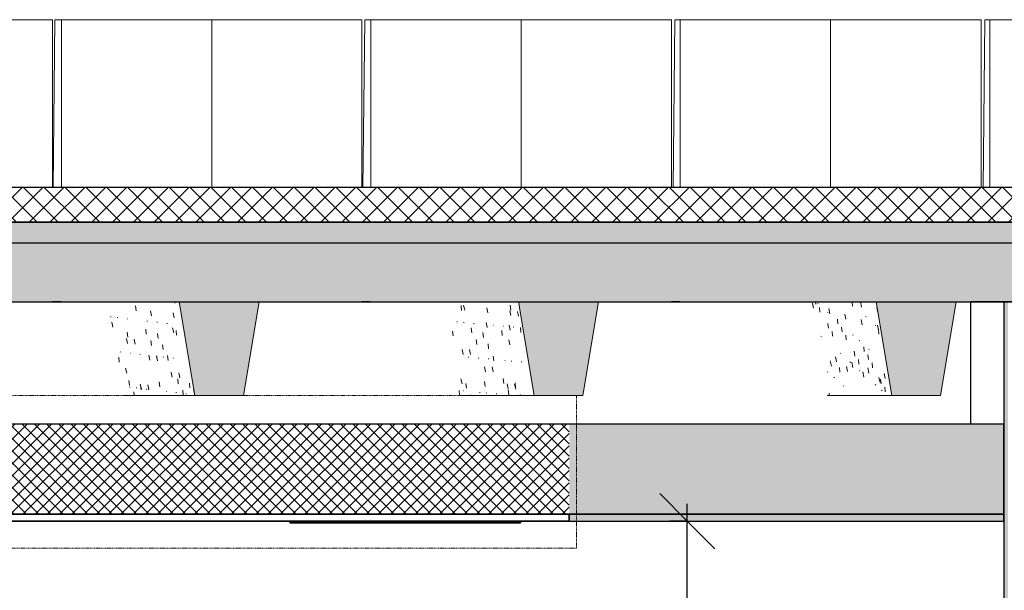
# Model space of a CAD drawing. Header units: centimetres. Extents: x -3137 to 8943, y -3619 to 550.
# Tile 6 of 47: x -332 to -48, y 231 to 396. Entities that reach past the tile are written whole.
import ezdxf

# ---------------------------------------------------------------- set-up
doc = ezdxf.new("R2010")
doc.units = ezdxf.units.CM
doc.linetypes.add('Projeté', pattern=[0.396875, 0.238125, -0.15875])
for name, color, linetype, lineweight in [('0-1', 7, 'Continuous', 5), ('COTGEN-50', 7, 'Continuous', 30), ('MUR', 7, 'Continuous', 25), ('MUR_C', 7, 'Continuous', 25), ('OSSATURE', 7, 'Continuous', 18), ('OSSATURE-3', 7, 'Continuous', 25), ('PLAF', 7, 'Continuous', 25), ('PLAF_C', 7, 'Continuous', 25), ('SOL', 7, 'Continuous', 25), ('SOL_C', 7, 'Continuous', 25), ('TOIT_C', 7, 'Continuous', 25)]:
    doc.layers.add(name, color=color, linetype=linetype, lineweight=lineweight)
for name, color, linetype, lineweight, true_color in [('A-FLOR-PATT-2', 7, 'Continuous', 18, 0x787878), ('A-ROOF-PATT-1', 9, 'Continuous', 5, 0x808080), ('ANNOTATIONS-3', 1, 'Projeté', 18, 0xff0000), ('COTGEN-1', 9, 'Continuous', 30, 0x808080), ('HACHURE_C-3', 7, 'Continuous', 5, 0xdadada), ('MOBILIER-2', 7, 'Continuous', 25, 0x7f7f7f), ('OSSATURE-1', 9, 'Continuous', 5, 0x808080), ('OSSATURE-2', 9, 'Continuous', 18, 0x808080), ('OSSATURE_C-1', 9, 'Continuous', 18, 0x808080), ('PLAF-1', 7, 'Continuous', 25, 0xffcd9b), ('PLAF-2', 7, 'Continuous', 25, 0x2ccfd3), ('PLAF-3', 7, 'Continuous', 18, 0x787878), ('PLAF_C-1', 7, 'Continuous', 25, 0xffcd9b), ('PLAF_C-2', 7, 'Continuous', 25, 0x2ccfd3), ('TOIT-1', 9, 'Continuous', 25, 0x808080), ('TOIT_C-1', 9, 'Continuous', 25, 0x808080), ('Z-2', 9, 'Continuous', 18, 0x808080)]:
    doc.layers.add(name, color=color, linetype=linetype, lineweight=lineweight, true_color=true_color)
doc.styles.add('Arial_1', font='arial.ttf', dxfattribs={"height": 12.5})
doc.dimstyles.new('DRMN_COTE', dxfattribs={"dimscale": 30.48, "dimtxt": 12.753242, "dimasz": 0.520833, "dimexe": 0.164042, "dimexo": 0.0625, "dimgap": 0.032808, "dimtad": 1, "dimlfac": 0.01, "dimrnd": 0.01, "dimzin": 0, "dimdsep": 46, "dimtxsty": 'Arial_1', "dimblk1": 'OBLIQUE', "dimblk2": 'OBLIQUE', "dimsah": 1, "dimcen": 0.09, "dimdle": 0.164042, "dimazin": 0, "dimtfac": 1, "dimtdec": 4, "dimtix": 1, "dimtmove": 0, "dimatfit": 3, "dimfxl": 0.164042, "dimfxlon": 1, "dimtvp": 1, "dimtolj": 1, "dimtzin": 0, "dimarcsym": 2})

# ---------------------------------------------------------------- blocks, each defined once
blk = doc.blocks.new('B02_ARC_rvt-2-Coupe AA_Lot 05_Faux-plafond')
at = {"layer": 'A-FLOR-PATT-2'}
h = blk.add_hatch(dxfattribs=at)
h.set_pattern_fill('FP_5', color=256, style=0, pattern_type=2)
h.set_pattern_definition([(45, (-3.562, -172.5), (-3.005204, 3.005204), []), (135, (-3.562, -172.5), (-3.005204, -3.005204), [])])
h.paths.add_polyline_path([(-541.11, 337.21), (-541.11, 347.21), (-2122.25, 347.21), (-2122.25, 337.21), (-550.52, 337.21)])
at = {"layer": 'HACHURE_C-3'}
blk.add_hatch(color=256, dxfattribs=at).paths.add_polyline_path([(-1242.53, 0), (-1242.17, 0), (-1242.17, 314.21), (-1243.42, 314.21), (-1243.42, 0)])
at = {"layer": 'PLAF-1'}
h = blk.add_hatch(color=256, dxfattribs=at)
h.paths.add_polyline_path([(-1973.27, 251), (-1973.27, 253), (-2106.1, 253), (-2106.1, 251), (-1983.9, 251)])
h.paths.add_polyline_path([(-1243.42, 251), (-1243.42, 253), (-1368.76, 253), (-1368.76, 251), (-1250.5, 251)])
at = {"layer": 'PLAF-2'}
h = blk.add_hatch(color=256, dxfattribs=at)
h.paths.add_polyline_path([(-2106.1, 253), (-1973.27, 253), (-1973.27, 279), (-2106.1, 279), (-2106.1, 267.69)])
h.paths.add_polyline_path([(-1243.42, 253), (-1243.42, 279), (-1368.76, 279), (-1368.76, 253), (-1250.5, 253)])
at = {"layer": 'PLAF-3'}
h = blk.add_hatch(dxfattribs=at)
h.set_pattern_fill('FP_3', color=256, style=0, pattern_type=2)
h.set_pattern_definition([(45, (-3.562, -172.5), (-1.767767, 1.767767), []), (135, (-3.562, -172.5), (-1.767767, -1.767767), [])])
h.paths.add_polyline_path([(-1973.27, 253), (-1368.76, 253), (-1368.76, 279), (-1973.27, 279), (-1973.27, 267.69)])
at = {"layer": 'MUR'}
for p, q in [((-1515.38, 314.21), (-1517.75, 314.21)), ((-1426.15, 314.21), (-1428.55, 314.21)), ((-1336.88, 314.21), (-1339.29, 314.21)), ((-1243.42, 314.21), (-1252.98, 314.21)), ((-1252.98, 314.21), (-1252.98, 279)), ((-1247.56, 314.21), (-1249.98, 314.21))]:
    blk.add_line(p, q, dxfattribs=at)
at = {"layer": 'MUR', "flags": 128}
for points in [[(-2122.15, 314.21), (-2002.58, 314.21), (-1877.94, 314.21), (-1753.18, 314.21), (-1628.29, 314.21), (-1503.29, 314.21), (-1378.18, 314.21), (-1252.98, 314.21)], [(-1243.5, 314.21), (-1134.26, 314.21), (-1024.97, 314.21), (-915.64, 314.21), (-806.26, 314.21)]]:
    blk.add_lwpolyline(points, dxfattribs=at)
at = {"layer": 'MUR_C'}
for p, q in [((-1243.42, 314.21), (-1243.42, 37.09)), ((-1233.91, 314.21), (-1243.42, 314.21))]:
    blk.add_line(p, q, dxfattribs=at)
at = {"layer": 'PLAF'}
for p, q in [((-1252.98, 279), (-2106.11, 279)), ((-1382.51, 251), (-1978.04, 251)), ((-1562.8, 251), (-1448.11, 251)), ((-1384.13, 251), (-1254.17, 251)), ((-1368.76, 251), (-1382.51, 251))]:
    blk.add_line(p, q, dxfattribs=at)
at = {"layer": 'PLAF_C'}
for p, q in [((-1368.76, 279), (-1973.27, 279)), ((-1368.76, 253), (-1973.27, 253)), ((-1973.27, 253), (-1368.76, 253)), ((-1368.76, 251), (-1368.76, 253)), ((-1973.27, 251), (-1368.76, 251))]:
    blk.add_line(p, q, dxfattribs=at)
at = {"layer": 'PLAF_C-1'}
for p, q in [((-1368.76, 253), (-1368.76, 251)), ((-1243.42, 253), (-1368.76, 253)), ((-1243.42, 251), (-1243.42, 253)), ((-1368.76, 251), (-1243.42, 251))]:
    blk.add_line(p, q, dxfattribs=at)
at = {"layer": 'PLAF_C-2'}
for p, q in [((-1243.42, 279), (-1368.76, 279)), ((-1243.42, 253), (-1243.42, 279)), ((-1368.76, 253), (-1243.42, 253))]:
    blk.add_line(p, q, dxfattribs=at)
at = {"layer": 'SOL'}
for p, q in [((-1488.5, 347.21), (-1572.52, 347.21)), ((-1221.44, 347.21), (-1477.71, 347.21)), ((-1572.52, 337.21), (-1488.5, 337.21)), ((-1477.71, 337.21), (-1221.44, 337.21))]:
    blk.add_line(p, q, dxfattribs=at)
at = {"layer": 'SOL_C'}
for p, q in [((-550.52, 347.21), (-2122.25, 347.21)), ((-2122.25, 337.21), (-541.11, 337.21))]:
    blk.add_line(p, q, dxfattribs=at)
blk = doc.blocks.new('20_MUR PREFA_01 - Type 1-V46-Coupe AA_Lot 05_Faux-plafond')
at = {"layer": 'Z-2'}
for p, q in [((-1294.96, 395.59), (-1293.35, 395.59)), ((-1293.35, 395.59), (-1293.35, 347.21))]:
    blk.add_line(p, q, dxfattribs=at)
blk = doc.blocks.new('20_MUR PREFA_01 - Type 1-V47-Coupe AA_Lot 05_Faux-plafond')
at = {"layer": 'Z-2'}
for p, q in [((-1384.38, 395.59), (-1382.63, 395.59)), ((-1382.63, 395.59), (-1382.63, 347.21))]:
    blk.add_line(p, q, dxfattribs=at)
blk = doc.blocks.new('20_MUR PREFA_01 - Type 1-V48-Coupe AA_Lot 05_Faux-plafond')
at = {"layer": 'Z-2'}
for p, q in [((-1473.76, 395.59), (-1471.87, 395.59)), ((-1471.87, 395.59), (-1471.87, 347.21))]:
    blk.add_line(p, q, dxfattribs=at)
blk = doc.blocks.new('B02_DC_STR_rvt-2-Coupe AA_Lot 05_Faux-plafond')
at = {"layer": 'A-ROOF-PATT-1'}
blk.add_hatch(color=256, dxfattribs=at).paths.add_polyline_path([(-2120.16, 314.21), (-586.99, 314.21), (-587.16, 315.21), (-564.15, 315.21), (-564.32, 314.21), (-485.99, 314.21), (-486.32, 316.21), (-463.32, 316.21), (-463.65, 314.21), (-389.29, 314.21), (-389.63, 316.21), (-366.62, 316.21), (-366.95, 314.21), (-288.7, 314.21), (-289.03, 316.21), (-266.03, 316.21), (-266.36, 314.21), (-191.25, 314.21), (-191.58, 316.21), (-168.58, 316.21), (-168.91, 314.21), (-90.3, 314.21), (-90.8, 317.21), (-67.8, 317.21), (-68.3, 314.21), (6.12, 314.21), (5.79, 316.21), (28.79, 316.21), (28.46, 314.21), (107.97, 314.21), (107.63, 316.21), (130.64, 316.21), (130.31, 314.21), (204.42, 314.21), (204.09, 316.21), (227.1, 316.21), (226.76, 314.21), (307.78, 314.21), (307.44, 316.21), (330.47, 316.21), (330.13, 314.21), (405.56, 314.21), (405.22, 316.21), (428.25, 316.21), (427.91, 314.21), (507.27, 314.21), (506.93, 316.21), (529.97, 316.21), (529.64, 314.21), (604.57, 314.21), (604.24, 316.21), (627.28, 316.21), (626.95, 314.21), (706.47, 314.21), (706.13, 316.21), (729.2, 316.21), (728.87, 314.21), (803.39, 314.21), (803.06, 316.21), (826.13, 316.21), (825.79, 314.21), (906.9, 314.21), (906.57, 316.21), (929.67, 316.21), (929.33, 314.21), (1004, 314.21), (1003.67, 316.21), (1026.77, 316.21), (1026.43, 314.21), (1108.65, 314.21), (1108.32, 316.21), (1131.45, 316.21), (1131.12, 314.21), (1206.57, 314.21), (1206.23, 316.21), (1229.37, 316.21), (1229.03, 314.21), (1310.51, 314.21), (1310.17, 316.21), (1333.36, 316.21), (1333.02, 314.21), (1408.63, 314.21), (1408.29, 316.21), (1431.48, 316.21), (1431.14, 314.21), (1506.06, 314.21), (1505.73, 316.21), (1528.91, 316.21), (1528.58, 314.21), (1591.63, 314.21), (1591.63, 331.21), (-2120.16, 331.21), (-2120.16, 318.3)])
at = {"layer": 'OSSATURE'}
h = blk.add_hatch(dxfattribs=at)
h.set_pattern_fill('FP_12', color=256, style=0, pattern_type=2)
h.set_pattern_definition([(282.324, (-1350.526, -397.952), (9.6825789, -39.4043784), [1.475, -25.347, 1.475, -168.396]), (282.324, (-1350.526, -397.952), (9.6825789, -39.4043784), [-28.297, -25.347, 1.475, -52.168, -89.406]), (282.324, (-1350.526, -397.952), (9.6825789, -39.4043784), [-107.287, 1.475, -25.347, 1.475, -61.109]), (282.324, (-1350.526, -397.952), (9.6825789, -39.4043784), [-135.584, -16.406, 1.475, -43.228]), (96.315, (-1347.664, -408.597), (-4.3128995, 29.1444475), [1.431, -24.594, 1.431, -163.397]), (96.315, (-1347.664, -408.597), (-4.3128995, 29.1444475), [-27.457, -24.594, 1.431, -50.62, -86.752]), (96.315, (-1347.664, -408.597), (-4.3128995, 29.1444475), [-104.102, 1.431, -24.594, 1.431, -59.295]), (96.315, (-1347.664, -408.597), (-4.3128995, 29.1444475), [-131.559, -15.919, 1.431, -41.944]), (173.302, (-1346.71, -403.137), (-7.74596, -8.9174), [0.15852, -2.724, 0.15852, -2.724, -15.371]), (173.302, (-1346.71, -403.137), (-7.74596, -8.9174), [-5.764, 0.15852, -5.606, 0.15852, -2.724, -6.725]), (173.302, (-1346.71, -403.137), (-7.74596, -8.9174), [-14.411, 0.15852, -1.763, 0.15852, -4.645])])
h.paths.add_polyline_path([(-1481.25, 287.21), (-1476.73, 287.21), (-1481.25, 314.21), (-1501.81, 314.21), (-1497.32, 287.21)])
h = blk.add_hatch(dxfattribs=at)
h.set_pattern_fill('FP_13', color=256, style=0, pattern_type=2)
h.set_pattern_definition([(282.359, (-1256.002, -382.142), (9.7088975, -39.3713465), [1.473, -25.313, 1.473, -168.171]), (282.359, (-1256.002, -382.142), (9.7088975, -39.3713465), [-28.259, -25.313, 1.473, -52.099, -89.287]), (282.359, (-1256.002, -382.142), (9.7088975, -39.3713465), [-107.144, 1.473, -25.313, 1.473, -61.027]), (282.359, (-1256.002, -382.142), (9.7088975, -39.3713465), [-135.403, -16.384, 1.473, -43.17]), (96.314, (-1253.136, -392.756), (-4.3257188, 29.219512), [1.434, -24.632, 1.434, -163.648]), (96.314, (-1253.136, -392.756), (-4.3257188, 29.219512), [-27.499, -24.632, 1.434, -50.697, -86.885]), (96.314, (-1253.136, -392.756), (-4.3257188, 29.219512), [-104.262, 1.434, -24.632, 1.434, -59.386]), (96.314, (-1253.136, -392.756), (-4.3257188, 29.219512), [-131.761, -15.943, 1.434, -42.009]), (174.859, (-1252.18, -387.245), (-7.23942, -9.22139), [0.15829, -2.72, 0.15829, -2.72, -15.35]), (174.859, (-1252.18, -387.245), (-7.23942, -9.22139), [-5.756, 0.15829, -5.598, 0.15829, -2.72, -6.716]), (174.859, (-1252.18, -387.245), (-7.23942, -9.22139), [-14.39, 0.15829, -1.76, 0.15829, -4.639])])
h.paths.add_polyline_path([(-1400.38, 287.21), (-1378.88, 287.21), (-1383.4, 314.21), (-1404.86, 314.21), (-1402.74, 301.43)])
h = blk.add_hatch(dxfattribs=at)
h.set_pattern_fill('FP_14', color=256, style=0, pattern_type=2)
h.set_pattern_definition([(281.491, (-1159.6, -365.754), (9.0398226, -40.1856209), [1.526, -26.213, 1.526, -174.149]), (281.491, (-1159.6, -365.754), (9.0398226, -40.1856209), [-29.264, -26.213, 1.526, -53.951, -92.461]), (281.491, (-1159.6, -365.754), (9.0398226, -40.1856209), [-110.953, 1.526, -26.213, 1.526, -63.197]), (281.491, (-1159.6, -365.754), (9.0398226, -40.1856209), [-140.216, -16.967, 1.526, -44.705]), (96.378, (-1156.837, -377.204), (-3.9797909, 27.0392511), [1.368, -23.503, 1.368, -156.148]), (96.378, (-1156.837, -377.204), (-3.9797909, 27.0392511), [-26.239, -23.503, 1.368, -48.374, -82.903]), (96.378, (-1156.837, -377.204), (-3.9797909, 27.0392511), [-99.484, 1.368, -23.503, 1.368, -56.664]), (96.378, (-1156.837, -377.204), (-3.9797909, 27.0392511), [-125.723, -15.213, 1.368, -40.084]), (138.259, (-1155.916, -373.169), (-13.78861, 3.73775), [0.20365, -3.499, 0.20365, -3.499, -19.748]), (138.259, (-1155.916, -373.169), (-13.78861, 3.73775), [-7.406, 0.20365, -7.202, 0.20365, -3.499, -8.64]), (138.259, (-1155.916, -373.169), (-13.78861, 3.73775), [-18.514, 0.20365, -2.265, 0.20365, -5.968])])
h.paths.add_polyline_path([(-1280.25, 287.21), (-1275.73, 287.21), (-1280.25, 314.21), (-1298.82, 314.21), (-1294.33, 287.21), (-1292.28, 287.21)])
at = {"layer": 'OSSATURE-1'}
for points in [[(-1462.67, 287.21), (-1458.15, 314.21), (-1481.25, 314.21), (-1476.73, 287.21)], [(-1378.05, 287.21), (-1364.82, 287.21), (-1360.3, 314.21), (-1383.4, 314.21), (-1378.88, 287.21)], [(-1261.69, 287.21), (-1257.18, 314.21), (-1280.25, 314.21), (-1275.73, 287.21)]]:
    blk.add_hatch(color=256, dxfattribs=at).paths.add_polyline_path(points)
at = {"layer": 'TOIT-1'}
blk.add_hatch(color=256, dxfattribs=at).paths.add_polyline_path([(-102.58, 331.21), (1591.63, 331.21), (1591.63, 337.21), (-2120.16, 337.21), (-2120.16, 331.21), (-166.35, 331.21)])
at = {"layer": 'OSSATURE-2'}
for p, q in [((-1519.78, 395.59), (-1606.38, 395.59)), ((-1517.75, 395.59), (-1604.35, 395.59)), ((-1519.78, 395.59), (-1517.75, 395.59)), ((-1517.75, 395.59), (-1517.75, 347.21)), ((-1517.08, 395.59), (-1517.64, 347.21)), ((-1515.19, 395.59), (-1517.08, 395.59)), ((-1430.43, 395.59), (-1517.08, 395.59)), ((-1515.19, 347.21), (-1515.19, 395.59)), ((-1428.54, 395.59), (-1515.19, 395.59)), ((-1430.43, 395.59), (-1428.54, 395.59)), ((-1428.54, 395.59), (-1428.54, 347.21)), ((-1427.73, 395.59), (-1428.25, 347.21)), ((-1425.98, 395.59), (-1427.73, 395.59)), ((-1341.03, 395.59), (-1427.73, 395.59)), ((-1425.98, 347.21), (-1425.98, 395.59)), ((-1339.28, 395.59), (-1425.98, 395.59)), ((-1341.03, 395.59), (-1339.28, 395.59)), ((-1339.28, 395.59), (-1339.28, 347.21)), ((-1338.33, 395.59), (-1338.81, 347.21)), ((-1336.72, 395.59), (-1338.33, 395.59)), ((-1251.59, 395.59), (-1338.33, 395.59)), ((-1336.72, 347.21), (-1336.72, 395.59)), ((-1249.97, 395.59), (-1336.72, 395.59)), ((-1251.59, 395.59), (-1249.97, 395.59)), ((-1249.97, 395.59), (-1249.97, 347.21)), ((-1248.89, 395.59), (-1249.32, 347.21)), ((-1247.41, 395.59), (-1248.89, 395.59)), ((-1162.1, 395.59), (-1248.89, 395.59)), ((-1247.41, 347.21), (-1247.41, 395.59)), ((-1160.62, 395.59), (-1247.41, 395.59)), ((-1481.25, 314.21), (-1503.09, 314.21)), ((-1458.15, 314.21), (-1481.25, 314.21)), ((-1383.4, 314.21), (-1406.16, 314.21)), ((-1360.3, 314.21), (-1383.4, 314.21)), ((-1280.25, 314.21), (-1299.9, 314.21)), ((-1257.18, 314.21), (-1280.25, 314.21)), ((-1497.33, 287.21), (-1476.73, 287.21)), ((-1400.38, 287.21), (-1378.88, 287.21)), ((-1294.33, 287.21), (-1275.73, 287.21))]:
    blk.add_line(p, q, dxfattribs=at)
at = {"layer": 'OSSATURE_C-1'}
for p, q in [((-1481.25, 314.21), (-1476.73, 287.21)), ((-1462.67, 287.21), (-1458.15, 314.21)), ((-1383.4, 314.21), (-1378.88, 287.21)), ((-1364.82, 287.21), (-1360.3, 314.21)), ((-1280.25, 314.21), (-1275.73, 287.21)), ((-1261.69, 287.21), (-1257.18, 314.21)), ((-1476.73, 287.21), (-1462.67, 287.21)), ((-1378.88, 287.21), (-1364.82, 287.21)), ((-1275.73, 287.21), (-1261.69, 287.21))]:
    blk.add_line(p, q, dxfattribs=at)
at = {"layer": 'TOIT-1'}
for p, q in [((-1515.47, 337.21), (-1517.76, 337.21)), ((-1426.23, 337.21), (-1428.55, 337.21)), ((-1336.95, 337.21), (-1339.29, 337.21)), ((-1247.63, 337.21), (-1249.97, 337.21)), ((-1517.76, 314.21), (-1515.47, 314.21)), ((-1481.25, 314.21), (-1458.15, 314.21)), ((-1428.55, 314.21), (-1426.23, 314.21)), ((-1383.4, 314.21), (-1360.3, 314.21)), ((-1339.29, 314.21), (-1336.95, 314.21)), ((-1280.25, 314.21), (-1257.18, 314.21)), ((-1249.97, 314.21), (-1247.63, 314.21))]:
    blk.add_line(p, q, dxfattribs=at)
at = {"layer": 'TOIT_C'}
blk.add_line((-2120.16, 331.21), (1591.63, 331.21), dxfattribs=at)
at = {"layer": 'TOIT_C-1'}
for p, q in [((1591.63, 337.21), (-2120.16, 337.21)), ((-1561.49, 314.21), (-1481.25, 314.21)), ((-1458.15, 314.21), (-1383.4, 314.21)), ((-1360.3, 314.21), (-1280.25, 314.21)), ((-1257.18, 314.21), (-1183.22, 314.21))]:
    blk.add_line(p, q, dxfattribs=at)
at = {"layer": 'OSSATURE-3'}
for name in ['20_MUR PREFA_01 - Type 1-V48-Coupe AA_Lot 05_Faux-plafond', '20_MUR PREFA_01 - Type 1-V47-Coupe AA_Lot 05_Faux-plafond', '20_MUR PREFA_01 - Type 1-V46-Coupe AA_Lot 05_Faux-plafond']:
    blk.add_blockref(name, (0, 0), dxfattribs=at)
blk = doc.blocks.new('604_DALLE LED 600x600MM - 26W 4000K 3600lm-V58-Coupe AA_Lot 05_Faux-plafond')
at = {"layer": 'MOBILIER-2'}
for p, q in [((-1805.41, 251), (-1806.69, 251)), ((-1806.69, 251), (-1799.42, 251)), ((-1806.69, 251), (-1806.69, 250.5)), ((-1799.42, 250.5), (-1806.69, 250.5)), ((-1806.69, 250.5), (-1747.44, 250.5)), ((-1798.41, 251), (-1805.41, 251)), ((-1748.44, 250.5), (-1805.41, 250.5)), ((-1805.41, 250.5), (-1798.41, 250.5)), ((-1805.41, 250.5), (-1798.41, 250.5)), ((-1748.44, 250.5), (-1805.41, 250.5)), ((-1799.42, 251), (-1740.16, 251)), ((-1799.42, 250.5), (-1799.42, 251)), ((-1740.16, 250.5), (-1799.42, 250.5)), ((-1741.44, 251), (-1798.41, 251)), ((-1798.41, 250.5), (-1741.44, 250.5)), ((-1798.41, 250.5), (-1741.44, 250.5)), ((-1748.44, 250.5), (-1741.44, 250.5)), ((-1741.44, 250.5), (-1748.44, 250.5)), ((-1747.44, 250.5), (-1740.16, 250.5)), ((-1740.16, 251), (-1741.44, 251)), ((-1740.16, 251), (-1740.16, 250.5))]:
    blk.add_line(p, q, dxfattribs=at)
blk = doc.blocks.new('B02_ELE_rvt-2-Coupe AA_Lot 05_Faux-plafond')
at = {"layer": 'MOBILIER-2'}
blk.add_blockref('604_DALLE LED 600x600MM - 26W 4000K 3600lm-V58-Coupe AA_Lot 05_Faux-plafond', (357.32, 0), dxfattribs=at)
blk = doc.blocks.new('DIMBLOCK5-Coupe AA_Lot 05_Faux-plafond')
at = {"layer": 'COTGEN-50', "color": 8, "true_color": 0x808080}
for p, q in [((-139.48, 251), (-147.42, 258.94)), ((-139.48, -4), (-139.48, 256)), ((-139.48, 251), (-144.48, 251)), ((-139.48, 251), (-131.55, 243.06)), ((-139.48, 251), (-134.48, 251)), ((-139.48, 1), (-147.42, 8.94)), ((-139.48, 1), (-144.48, 1)), ((-139.48, 1), (-131.55, -6.94)), ((-139.48, 1), (-134.48, 1))]:
    blk.add_line(p, q, dxfattribs=at)
at = {"layer": 'COTGEN-50', "color": 0, "insert": (-156.71, 109.13), "char_height": 12.5, "width": 40.4965, "attachment_point": 1, "rotation": 90, "line_spacing_factor": 0.941778, "style": 'Arial_1'}
blk.add_mtext('2.50', dxfattribs=at)
blk = doc.blocks.new('_Oblique')
at = {"color": 0, "linetype": 'ByBlock', "lineweight": -2}
blk.add_line((-0.5, -0.5), (0.5, 0.5), dxfattribs=at)

msp = doc.modelspace()

# ---------------------------------------------------------------- linework, layer by layer
at = {"layer": 'ANNOTATIONS-3'}
for p, q in [((-783.413, 287.205), (-171.413, 287.205)), ((-171.413, 287.205), (-171.413, 243.205)), ((-171.413, 243.205), (-783.413, 243.205))]:
    msp.add_line(p, q, dxfattribs=at)

# ---------------------------------------------------------------- block references
at = {"layer": '0-1'}
for name in ['B02_DC_STR_rvt-2-Coupe AA_Lot 05_Faux-plafond', 'B02_ARC_rvt-2-Coupe AA_Lot 05_Faux-plafond', 'B02_ELE_rvt-2-Coupe AA_Lot 05_Faux-plafond']:
    msp.add_blockref(name, (1195.219, 0), dxfattribs=at)

# ---------------------------------------------------------------- dimensions: what is measured, and where the dimension line sits
at = {"layer": 'COTGEN-1'}
dim = msp.add_linear_dim(base=(-139.484, 251), p1=(-144.484, 1), p2=(-144.484, 251), angle=90, dimstyle='DRMN_COTE', override={"dimpost": '<>', "dimfxl": 250}, dxfattribs=at)
dim.commit()
dim.dimension.update_dxf_attribs({"geometry": 'DIMBLOCK5-Coupe AA_Lot 05_Faux-plafond', "text_midpoint": (-146.867, 126)})

doc.saveas('drawing.dxf')
